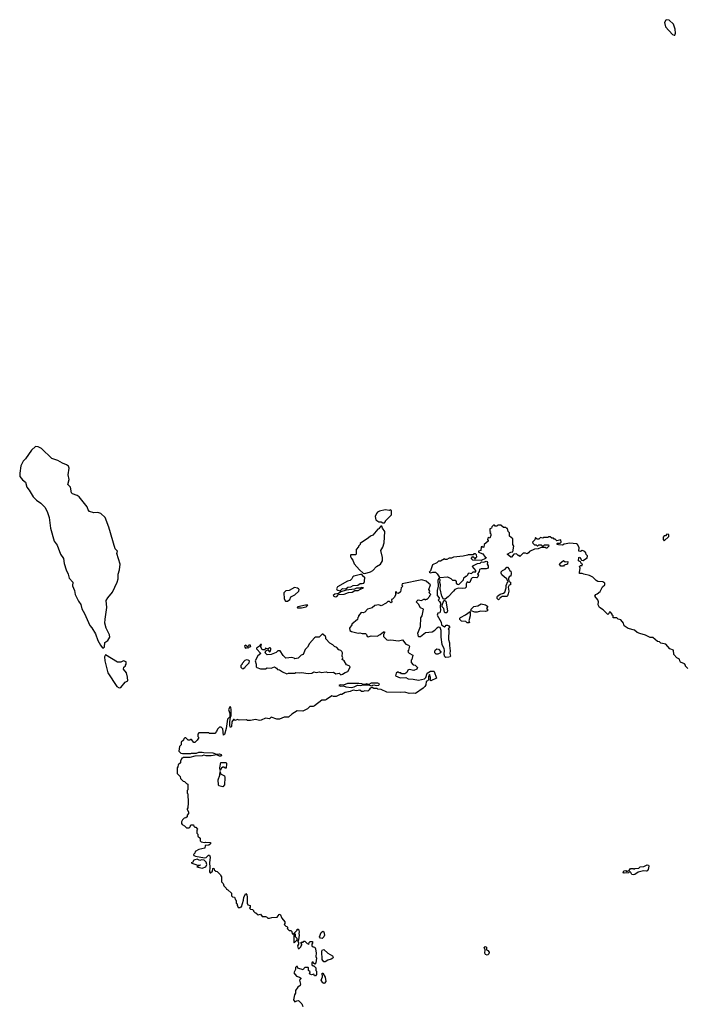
# Model space of a CAD drawing. Extents: x 2106670 to 2323771, y 35271 to 224896.
# Tile 128 of 256: x 2137942 to 2146075, y 136631 to 148630. Entities that reach past the tile are written whole.
import ezdxf

# ---------------------------------------------------------------- set-up
doc = ezdxf.new("R2010")
doc.units = 0

msp = doc.modelspace()

# ---------------------------------------------------------------- linework, layer by layer
at = {"layer": '0CON20XD'}
for points in [[(2145915, 148440), (2145925, 148442), (2145930, 148465), (2145926, 148515), (2145906, 148575), (2145855, 148626), (2145825, 148630), (2145812, 148625), (2145796, 148595), (2145810, 148545), (2145895, 148448), (2145915, 148440)], [(2138955, 140973), (2138974, 140986), (2138978, 141042), (2139017, 141065), (2139039, 141105), (2139034, 141134), (2138994, 141214), (2138980, 141275), (2138981, 141325), (2139003, 141467), (2138997, 141553), (2139015, 141583), (2139073, 141655), (2139129, 141775), (2139141, 141815), (2139142, 141875), (2139159, 141925), (2139166, 141995), (2139124, 142125), (2139133, 142155), (2139105, 142182), (2139027, 142447), (2138982, 142565), (2138932, 142612), (2138893, 142623), (2138845, 142620), (2138790, 142635), (2138774, 142655), (2138763, 142695), (2138665, 142816), (2138643, 142833), (2138585, 142852), (2138574, 142864), (2138562, 142932), (2138530, 142965), (2138544, 143025), (2138531, 143085), (2138543, 143165), (2138535, 143188), (2138513, 143205), (2138465, 143224), (2138405, 143259), (2138334, 143284), (2138206, 143405), (2138165, 143424), (2138135, 143428), (2138087, 143385), (2138013, 143277), (2137985, 143251), (2137954, 143195), (2137942, 143105), (2137945, 143065), (2137975, 143023), (2138011, 142995), (2138030, 142935), (2138055, 142895), (2138105, 142816), (2138145, 142773), (2138199, 142739), (2138249, 142689), (2138277, 142637), (2138299, 142565), (2138317, 142435), (2138362, 142275), (2138398, 142225), (2138438, 142115), (2138474, 142065), (2138484, 142004), (2138507, 141927), (2138531, 141875), (2138543, 141825), (2138587, 141775), (2138585, 141731), (2138609, 141675), (2138618, 141625), (2138658, 141545), (2138688, 141505), (2138700, 141450), (2138730, 141395), (2138795, 141249), (2138821, 141221), (2138866, 141145), (2138895, 141066), (2138925, 141007), (2138945, 140978), (2138955, 140973)], [(2142385, 142500), (2142400, 142515), (2142400, 142525), (2142470, 142595), (2142470, 142645), (2142457, 142657), (2142445, 142650), (2142395, 142657), (2142325, 142642), (2142301, 142629), (2142288, 142612), (2142272, 142575), (2142280, 142535), (2142315, 142510), (2142345, 142510), (2142365, 142500), (2142385, 142500)], [(2142145, 141882), (2142217, 141903), (2142245, 141918), (2142290, 141965), (2142336, 141994), (2142362, 142035), (2142362, 142075), (2142343, 142163), (2142366, 142204), (2142382, 142255), (2142392, 142395), (2142360, 142435), (2142355, 142460), (2142342, 142458), (2142320, 142435), (2142320, 142425), (2142305, 142420), (2142245, 142350), (2142215, 142338), (2142192, 142315), (2142090, 142245), (2142090, 142235), (2142070, 142215), (2142070, 142205), (2142040, 142175), (2142040, 142115), (2142035, 142110), (2141975, 142110), (2141970, 142105), (2141970, 142085), (2141980, 142075), (2141982, 142062), (2142000, 142045), (2142015, 142000), (2142080, 141925), (2142126, 141886), (2142145, 141882)], [(2146080, 140725), (2146055, 140750), (2146052, 140765), (2146040, 140780), (2145992, 140802), (2145983, 140815), (2145979, 140839), (2145948, 140855), (2145912, 140895), (2145908, 140945), (2145864, 140964), (2145815, 141018), (2145753, 141033), (2145737, 141047), (2145712, 141052), (2145655, 141100), (2145623, 141103), (2145565, 141128), (2145495, 141148), (2145465, 141162), (2145432, 141192), (2145355, 141210), (2145307, 141245), (2145298, 141275), (2145266, 141316), (2145233, 141323), (2145215, 141340), (2145172, 141342), (2145170, 141365), (2145160, 141375), (2145160, 141385), (2145138, 141408), (2145122, 141408), (2145118, 141392), (2145105, 141380), (2145049, 141439), (2145007, 141467), (2144991, 141501), (2144993, 141535), (2144985, 141560), (2144948, 141605), (2144960, 141625), (2144978, 141632), (2145015, 141660), (2145043, 141717), (2145070, 141745), (2145070, 141765), (2145045, 141778), (2144983, 141783), (2144964, 141794), (2144925, 141838), (2144885, 141858), (2144815, 141872), (2144795, 141882), (2144763, 141883), (2144760, 141895), (2144768, 141945), (2144760, 141965), (2144775, 141980), (2144795, 141980), (2144800, 141995), (2144785, 142000), (2144773, 142023), (2144750, 142035), (2144752, 142078), (2144765, 142080), (2144788, 142045), (2144805, 142040), (2144845, 142070), (2144855, 142070), (2144860, 142095), (2144843, 142113), (2144837, 142135), (2144825, 142148), (2144795, 142162), (2144775, 142150), (2144752, 142152), (2144757, 142197), (2144738, 142235), (2144725, 142242), (2144645, 142250), (2144575, 142240), (2144555, 142228), (2144505, 142230), (2144490, 142235), (2144490, 142245), (2144495, 142250), (2144525, 142250), (2144540, 142265), (2144535, 142290), (2144485, 142280), (2144465, 142300), (2144455, 142300), (2144445, 142310), (2144425, 142310), (2144405, 142330), (2144385, 142330), (2144375, 142320), (2144325, 142320), (2144315, 142310), (2144285, 142320), (2144265, 142300), (2144245, 142300), (2144225, 142320), (2144218, 142292), (2144190, 142265), (2144192, 142252), (2144212, 142232), (2144235, 142230), (2144245, 142220), (2144255, 142220), (2144265, 142230), (2144295, 142230), (2144305, 142220), (2144325, 142220), (2144335, 142230), (2144385, 142230), (2144390, 142215), (2144365, 142190), (2144355, 142190), (2144345, 142200), (2144295, 142200), (2144259, 142181), (2144215, 142178), (2144152, 142148), (2144139, 142131), (2144125, 142122), (2144105, 142130), (2144075, 142128), (2144035, 142090), (2144025, 142100), (2144015, 142100), (2143995, 142120), (2143963, 142117), (2143935, 142080), (2143925, 142080), (2143880, 142115), (2143925, 142140), (2143950, 142145), (2143963, 142213), (2143948, 142235), (2143950, 142305), (2143910, 142335), (2143910, 142375), (2143893, 142393), (2143885, 142430), (2143875, 142430), (2143865, 142440), (2143835, 142440), (2143805, 142470), (2143765, 142470), (2143755, 142460), (2143735, 142460), (2143725, 142470), (2143715, 142470), (2143692, 142448), (2143688, 142432), (2143670, 142425), (2143670, 142395), (2143680, 142385), (2143670, 142375), (2143680, 142365), (2143680, 142345), (2143668, 142312), (2143655, 142320), (2143645, 142310)], [(2143645, 142310), (2143640, 142295), (2143650, 142285), (2143650, 142275), (2143600, 142235), (2143598, 142202), (2143585, 142200), (2143575, 142210), (2143562, 142208), (2143558, 142162), (2143530, 142155), (2143532, 142142), (2143585, 142120), (2143612, 142082), (2143630, 142075), (2143617, 142063), (2143565, 142038), (2143463, 142043), (2143440, 142065), (2143462, 142088), (2143480, 142075), (2143485, 142060), (2143498, 142062), (2143500, 142075), (2143510, 142085), (2143508, 142108), (2143495, 142120), (2143475, 142120), (2143465, 142110), (2143405, 142110), (2143397, 142103), (2143345, 142092), (2143225, 142080), (2143202, 142068), (2143173, 142067), (2143145, 142052), (2143125, 142050), (2143115, 142058), (2143067, 142033), (2143045, 142030), (2143025, 142010), (2142972, 141988), (2142947, 141915), (2142932, 141898), (2142945, 141890), (2142975, 141899), (2143008, 141898), (2143029, 141879), (2143050, 141840), (2143062, 141832), (2143155, 141842), (2143195, 141820), (2143215, 141800), (2143248, 141798), (2143260, 141785), (2143260, 141765), (2143275, 141750), (2143292, 141748), (2143348, 141802), (2143352, 141828), (2143375, 141850), (2143385, 141850), (2143398, 141862), (2143415, 141890), (2143445, 141880), (2143465, 141900), (2143498, 141902), (2143498, 141918), (2143460, 141965), (2143464, 141976), (2143518, 142002), (2143552, 142008), (2143568, 142022), (2143595, 142018), (2143625, 142030), (2143635, 142028), (2143642, 142015), (2143638, 141995), (2143650, 141975), (2143650, 141945), (2143625, 141938), (2143565, 141938), (2143545, 141930), (2143540, 141905), (2143520, 141875), (2143530, 141865), (2143525, 141840), (2143512, 141828), (2143465, 141832), (2143455, 141828), (2143442, 141815), (2143425, 141770), (2143405, 141770), (2143392, 141778), (2143382, 141755), (2143380, 141715), (2143367, 141703), (2143335, 141698), (2143285, 141702), (2143242, 141688), (2143226, 141664), (2143162, 141595), (2143125, 141568), (2143105, 141570), (2143083, 141603), (2143064, 141695), (2143070, 141745), (2143060, 141770), (2143063, 141805), (2143055, 141820), (2143045, 141822), (2143042, 141818), (2143035, 141795), (2143040, 141725), (2143029, 141675), (2143028, 141615), (2143050, 141585), (2143049, 141565), (2143040, 141555), (2143058, 141538), (2143068, 141518), (2143064, 141474), (2143068, 141435), (2143060, 141400), (2143034, 141396), (2143028, 141375), (2143075, 141290), (2143082, 141255), (2143115, 141231), (2143126, 141234), (2143139, 141251), (2143155, 141252), (2143170, 141245), (2143180, 141225), (2143160, 141205), (2143170, 141195), (2143167, 141075), (2143178, 141035), (2143176, 141005), (2143188, 140938), (2143182, 140905), (2143189, 140875), (2143184, 140865), (2143170, 140860), (2143135, 140857), (2143119, 140865), (2143111, 140895), (2143118, 140945), (2143111, 140965), (2143089, 141015), (2143077, 141107), (2143077, 141187), (2143065, 141223), (2143045, 141228), (2143024, 141216), (2143002, 141195), (2143000, 141185), (2142965, 141168), (2142885, 141158), (2142825, 141110), (2142805, 141110), (2142801, 141115), (2142794, 141156), (2142823, 141237), (2142828, 141342), (2142843, 141367), (2142860, 141445), (2142824, 141464), (2142799, 141509), (2142770, 141535), (2142795, 141560), (2142835, 141552), (2142865, 141570), (2142875, 141570), (2142885, 141560), (2142895, 141570), (2142905, 141570), (2142940, 141605), (2142940, 141615), (2142950, 141625), (2142930, 141645), (2142938, 141665), (2142928, 141685), (2142948, 141745), (2142925, 141758), (2142895, 141788), (2142840, 141805), (2142603, 141755), (2142598, 141738), (2142610, 141725), (2142590, 141705), (2142581, 141659), (2142555, 141637), (2142541, 141641), (2142525, 141660), (2142520, 141655), (2142518, 141635), (2142522, 141625), (2142505, 141590), (2142485, 141570), (2142470, 141565), (2142475, 141530), (2142465, 141522), (2142445, 141540), (2142425, 141540), (2142405, 141520), (2142345, 141488), (2142315, 141498), (2142268, 141492), (2142237, 141463), (2142180, 141445), (2142145, 141410), (2142125, 141402), (2142100, 141405), (2142070, 141365), (2142070, 141355), (2142060, 141345), (2142058, 141322), (2141990, 141265), (2141990, 141255), (2141960, 141215), (2141962, 141185), (2141984, 141174), (2142065, 141153), (2142085, 141159), (2142115, 141150), (2142155, 141150), (2142168, 141138), (2142174, 141114), (2142185, 141108), (2142225, 141122), (2142295, 141119), (2142334, 141136), (2142375, 141170), (2142385, 141170), (2142387, 141163), (2142372, 141135), (2142372, 141115), (2142415, 141073), (2142435, 141067), (2142465, 141072), (2142555, 141062), (2142605, 141072), (2142645, 141020), (2142678, 141008), (2142690, 140995), (2142680, 140945), (2142670, 140935), (2142673, 140923), (2142685, 140910), (2142730, 140885), (2142720, 140835), (2142710, 140825), (2142710, 140795), (2142735, 140770), (2142760, 140765), (2142788, 140735), (2142778, 140715), (2142745, 140701), (2142685, 140712), (2142672, 140705), (2142660, 140675), (2142635, 140660), (2142595, 140660), (2142585, 140670), (2142565, 140670), (2142555, 140680), (2142545, 140680), (2142530, 140665), (2142520, 140635), (2142575, 140608), (2142645, 140614), (2142675, 140599), (2142735, 140595), (2142800, 140580), (2142873, 140597), (2142888, 140615), (2142905, 140668), (2142945, 140692), (2142985, 140690), (2142990, 140685), (2143020, 140605), (2142952, 140572), (2142940, 140585), (2142948, 140595), (2142947, 140615), (2142935, 140650), (2142922, 140625), (2142920, 140585), (2142908, 140572), (2142893, 140567), (2142890, 140525), (2142878, 140505), (2142856, 140484), (2142765, 140420), (2142735, 140423), (2142685, 140417), (2142634, 140436), (2142575, 140431), (2142415, 140436), (2142345, 140467), (2142305, 140470), (2142295, 140480), (2142258, 140478), (2142235, 140490), (2142210, 140485), (2142200, 140465), (2142182, 140448), (2142145, 140452), (2142126, 140444), (2142105, 140442), (2142085, 140458), (2142045, 140450), (2142005, 140458), (2141966, 140444), (2141905, 140432), (2141865, 140408), (2141845, 140408), (2141797, 140383), (2141765, 140382), (2141745, 140390), (2141680, 140345), (2141662, 140338), (2141623, 140337), (2141535, 140270), (2141515, 140260), (2141475, 140260), (2141447, 140233), (2141390, 140205), (2141323, 140207), (2141255, 140168), (2141215, 140130), (2141165, 140130), (2141105, 140108), (2141075, 140108), (2141005, 140130), (2140985, 140112), (2140935, 140118), (2140885, 140092), (2140865, 140090), (2140815, 140100), (2140755, 140090), (2140715, 140090), (2140705, 140098), (2140615, 140092), (2140595, 140102), (2140565, 140088), (2140555, 140100), (2140545, 140100), (2140526, 140074), (2140520, 140015), (2140515, 140007), (2140507, 140007), (2140501, 140031), (2140501, 140075), (2140508, 140132), (2140518, 140145), (2140519, 140225), (2140515, 140250), (2140505, 140262), (2140484, 140225), (2140502, 140175), (2140500, 140135), (2140474, 140105), (2140457, 139993), (2140435, 139920), (2140425, 139910), (2140415, 139990), (2140395, 140010), (2140375, 140010), (2140350, 139985), (2140340, 139955), (2140317, 139933), (2140255, 139930), (2140245, 139940), (2140125, 139940), (2140110, 139925), (2140110, 139895), (2140120, 139885), (2140120, 139875), (2140105, 139850), (2140075, 139820), (2140062, 139822), (2140035, 139860), (2140025, 139860), (2140015, 139850), (2139995, 139850), (2139965, 139880), (2139955, 139880), (2139942, 139868), (2139938, 139852), (2139910, 139825), (2139910, 139795), (2139888, 139772), (2139880, 139715), (2139903, 139693), (2139925, 139688), (2140025, 139688), (2140035, 139692), (2140095, 139693), (2140125, 139702), (2140165, 139702), (2140185, 139698), (2140295, 139697), (2140338, 139678), (2140375, 139684), (2140396, 139675), (2140399, 139665), (2140393, 139657), (2140375, 139656), (2140345, 139672), (2140275, 139661), (2140215, 139659), (2140185, 139667), (2140165, 139660), (2140075, 139657), (2140015, 139639), (2139935, 139640), (2139925, 139630), (2139915, 139630), (2139900, 139595), (2139900, 139575), (2139872, 139548), (2139870, 139525), (2139860, 139515), (2139862, 139442), (2139898, 139408), (2139902, 139382), (2139932, 139352), (2139948, 139348), (2139972, 139322), (2139990, 139315), (2139990, 139245), (2139980, 139235), (2139980, 139205), (2139990, 139195), (2139992, 139085), (2139990, 139025), (2139980, 139015), (2139980, 139005), (2140000, 138975), (2140000, 138955), (2139980, 138935), (2139980, 138915), (2139967, 138903), (2139945, 138900), (2139925, 138880), (2139913, 138855), (2139913, 138833), (2139921, 138821), (2139950, 138805), (2139975, 138780), (2140008, 138782), (2140020, 138795), (2140025, 138820), (2140058, 138818), (2140062, 138802), (2140075, 138790), (2140088, 138788), (2140107, 138767), (2140100, 138755), (2140100, 138715), (2140110, 138705), (2140112, 138682), (2140140, 138655), (2140140, 138625), (2140153, 138613), (2140195, 138602), (2140205, 138608), (2140268, 138605), (2140268, 138585), (2140245, 138570), (2140202, 138568), (2140198, 138532), (2140125, 138518), (2140080, 138495), (2140077, 138473), (2140060, 138455), (2140064, 138444), (2140085, 138437), (2140195, 138418), (2140215, 138420), (2140242, 138448), (2140255, 138450), (2140262, 138425), (2140252, 138355), (2140257, 138303)], [(2145795, 142280), (2145848, 142332), (2145848, 142358), (2145825, 142360), (2145808, 142342), (2145795, 142340), (2145780, 142325), (2145780, 142295), (2145795, 142280)], [(2143775, 141562), (2143760, 141575), (2143758, 141595), (2143762, 141605), (2143795, 141628), (2143835, 141640), (2143852, 141655), (2143868, 141705), (2143868, 141735), (2143890, 141785), (2143877, 141817), (2143848, 141835), (2143817, 141865), (2143807, 141885), (2143808, 141902), (2143822, 141918), (2143855, 141932), (2143875, 141958), (2143885, 141958), (2143903, 141935), (2143912, 141912), (2143925, 141910), (2143929, 141885), (2143925, 141850), (2143915, 141850), (2143905, 141840), (2143898, 141822), (2143900, 141785), (2143920, 141775), (2143920, 141745), (2143905, 141740), (2143892, 141715), (2143900, 141665), (2143894, 141635), (2143885, 141610), (2143875, 141600), (2143815, 141600), (2143805, 141590), (2143795, 141590), (2143788, 141572), (2143775, 141562)], [(2144535, 141972), (2144520, 141995), (2144522, 142005), (2144565, 142040), (2144585, 142022), (2144618, 142028), (2144616, 141994), (2144576, 141984), (2144565, 141972), (2144535, 141972)], [(2141845, 141671), (2141875, 141698), (2141915, 141696), (2141940, 141715), (2141975, 141720), (2142005, 141733), (2142060, 141740), (2142090, 141760), (2142115, 141759), (2142133, 141765), (2142144, 141785), (2142148, 141838), (2142135, 141842), (2142109, 141869), (2142095, 141871), (2142012, 141848), (2142001, 141839), (2141990, 141815), (2141966, 141794), (2141935, 141786), (2141813, 141717), (2141802, 141695), (2141806, 141686), (2141817, 141677), (2141845, 141671)], [(2141205, 141543), (2141232, 141565), (2141244, 141596), (2141295, 141621), (2141344, 141665), (2141346, 141685), (2141337, 141695), (2141325, 141703), (2141288, 141712), (2141225, 141672), (2141185, 141668), (2141171, 141659), (2141160, 141645), (2141163, 141573), (2141180, 141545), (2141205, 141543)], [(2141785, 141597), (2141805, 141602), (2141826, 141624), (2141895, 141629), (2141949, 141651), (2141992, 141655), (2142025, 141673), (2142065, 141673), (2142095, 141692), (2142130, 141705), (2142105, 141712), (2142088, 141702), (2142045, 141701), (2142019, 141691), (2141920, 141680), (2141854, 141656), (2141825, 141639), (2141781, 141629), (2141762, 141615), (2141768, 141605), (2141785, 141597)], [(2141325, 141462), (2141375, 141463), (2141430, 141475), (2141450, 141495), (2141425, 141496), (2141330, 141475), (2141320, 141465), (2141325, 141462)], [(2143145, 141400), (2143125, 141400), (2143115, 141410), (2143107, 141455), (2143090, 141475), (2143089, 141495), (2143108, 141552), (2143122, 141552), (2143132, 141542), (2143152, 141425), (2143145, 141400)], [(2143488, 141408), (2143440, 141425), (2143438, 141435), (2143443, 141445), (2143475, 141480), (2143525, 141489), (2143565, 141512), (2143615, 141501), (2143640, 141485), (2143642, 141475), (2143630, 141455), (2143640, 141445), (2143640, 141425), (2143615, 141420), (2143555, 141422), (2143515, 141412), (2143488, 141408)], [(2143415, 141280), (2143395, 141282), (2143377, 141297), (2143325, 141302), (2143305, 141320), (2143302, 141335), (2143310, 141345), (2143372, 141378), (2143428, 141418), (2143430, 141365), (2143412, 141305), (2143420, 141285), (2143415, 141280)], [(2141855, 140648), (2141875, 140653), (2141905, 140673), (2141940, 140685), (2141965, 140730), (2141967, 140745), (2141955, 140757), (2141925, 140768), (2141895, 140818), (2141872, 140832), (2141880, 140855), (2141872, 140875), (2141873, 140915), (2141865, 140932), (2141855, 140942), (2141831, 140951), (2141805, 140980), (2141775, 140992), (2141755, 141012), (2141721, 141031), (2141670, 141085), (2141672, 141105), (2141668, 141115), (2141635, 141140), (2141625, 141140), (2141592, 141105), (2141545, 141104), (2141532, 141098), (2141471, 141029), (2141448, 140985), (2141418, 140955), (2141396, 140894), (2141370, 140885), (2141335, 140850), (2141295, 140840), (2141285, 140850), (2141255, 140857), (2141185, 140850), (2141151, 140881), (2141115, 140940), (2141085, 140938), (2141065, 140918), (2141007, 140893), (2140955, 140888), (2140933, 140913), (2140940, 140940), (2140965, 140950), (2140985, 140928), (2140995, 140932), (2141003, 140955), (2141001, 140971), (2140984, 140976), (2140965, 140960), (2140935, 140970), (2140928, 140952), (2140905, 140949), (2140894, 140954), (2140880, 140985), (2140888, 141015), (2140874, 141016), (2140862, 140995), (2140827, 140973), (2140827, 140965), (2140880, 140905), (2140844, 140876), (2140810, 140815), (2140822, 140775), (2140822, 140745), (2140830, 140735), (2140875, 140720), (2140935, 140720), (2140958, 140732), (2141005, 140728), (2141045, 140742), (2141069, 140729), (2141083, 140713), (2141105, 140707), (2141142, 140682), (2141195, 140658), (2141215, 140667), (2141295, 140668), (2141307, 140673), (2141345, 140670), (2141375, 140676), (2141455, 140662), (2141502, 140668), (2141525, 140682), (2141555, 140676), (2141595, 140683), (2141615, 140674), (2141675, 140683), (2141696, 140676), (2141765, 140680), (2141795, 140658), (2141835, 140668), (2141855, 140648)], [(2140725, 140970), (2140742, 140988), (2140758, 140992), (2140755, 141008), (2140735, 141008), (2140725, 140990), (2140712, 140992), (2140695, 141007), (2140681, 140999), (2140683, 140983), (2140693, 140973), (2140715, 140980), (2140725, 140970)], [(2139155, 140488), (2139175, 140493), (2139225, 140558), (2139258, 140575), (2139256, 140616), (2139242, 140672), (2139208, 140715), (2139212, 140738), (2139230, 140755), (2139230, 140765), (2139240, 140775), (2139240, 140805), (2139205, 140818), (2139175, 140800), (2139135, 140800), (2138985, 140892), (2138976, 140865), (2138978, 140815), (2139015, 140672), (2139123, 140503), (2139155, 140488)], [(2143035, 140900), (2143015, 140900), (2143000, 140915), (2142998, 140935), (2143002, 140945), (2143025, 140962), (2143045, 140958), (2143072, 140925), (2143070, 140915), (2143035, 140900)], [(2140665, 140720), (2140675, 140730), (2140685, 140730), (2140690, 140745), (2140738, 140792), (2140740, 140815), (2140727, 140827), (2140705, 140828), (2140685, 140820), (2140650, 140785), (2140650, 140775), (2140635, 140760), (2140635, 140740), (2140652, 140722), (2140665, 140720)], [(2141985, 140493), (2142015, 140500), (2142055, 140520), (2142094, 140516), (2142125, 140523), (2142195, 140524), (2142225, 140512), (2142255, 140523), (2142285, 140517), (2142315, 140520), (2142326, 140535), (2142304, 140544), (2142225, 140544), (2142195, 140530), (2142165, 140536), (2142152, 140528), (2142125, 140528), (2142110, 140535), (2142075, 140539), (2141935, 140540), (2141885, 140520), (2141847, 140523), (2141830, 140515), (2141855, 140507), (2141885, 140514), (2141915, 140500), (2141985, 140493)], [(2140385, 139480), (2140380, 139515), (2140392, 139578), (2140457, 139577), (2140463, 139565), (2140455, 139510), (2140445, 139508), (2140430, 139520), (2140415, 139521), (2140400, 139510), (2140385, 139480)], [(2140415, 139280), (2140368, 139295), (2140362, 139305), (2140360, 139365), (2140381, 139425), (2140385, 139470), (2140388, 139438), (2140436, 139416), (2140442, 139395), (2140436, 139305), (2140415, 139280)], [(2140165, 138292), (2140210, 138305), (2140222, 138335), (2140213, 138363), (2140187, 138387), (2140155, 138390), (2140135, 138382), (2140105, 138398), (2140075, 138392), (2140064, 138386), (2140045, 138360), (2140030, 138355), (2140108, 138328), (2140140, 138330), (2140140, 138325), (2140100, 138305), (2140165, 138292)], [(2140257, 138303), (2140252, 138245), (2140262, 138232), (2140268, 138232), (2140290, 138255), (2140293, 138287), (2140305, 138290), (2140312, 138272), (2140332, 138252), (2140348, 138248), (2140388, 138208), (2140390, 138195), (2140400, 138185), (2140402, 138122), (2140420, 138105), (2140430, 138075), (2140458, 138048), (2140460, 138035), (2140478, 138028), (2140520, 137985), (2140522, 137952), (2140535, 137940), (2140558, 137938), (2140570, 137905), (2140580, 137895), (2140580, 137865), (2140590, 137855), (2140590, 137835), (2140600, 137825), (2140602, 137812), (2140625, 137810), (2140635, 137820), (2140645, 137820), (2140669, 137901), (2140673, 137935), (2140695, 137980), (2140707, 137967), (2140712, 137935), (2140713, 137863), (2140722, 137842), (2140750, 137835), (2140750, 137815), (2140742, 137802), (2140755, 137790), (2140778, 137788), (2140790, 137775), (2140790, 137765), (2140805, 137750), (2140818, 137748), (2140845, 137720), (2140875, 137730), (2140895, 137700), (2140935, 137700), (2140947, 137697), (2140965, 137680), (2140985, 137680), (2141015, 137690), (2141077, 137693), (2141104, 137726), (2141115, 137728), (2141135, 137680), (2141170, 137635), (2141170, 137615), (2141162, 137602), (2141182, 137582), (2141195, 137580), (2141208, 137568), (2141200, 137555), (2141225, 137530), (2141245, 137530), (2141258, 137518), (2141262, 137492), (2141278, 137492), (2141320, 137535), (2141324, 137546), (2141338, 137548), (2141348, 137515), (2141342, 137495), (2141348, 137475), (2141340, 137415), (2141330, 137405), (2141330, 137395), (2141340, 137385), (2141340, 137365), (2141328, 137345), (2141335, 137310), (2141348, 137312), (2141368, 137332), (2141370, 137345), (2141380, 137355), (2141380, 137365), (2141370, 137375), (2141372, 137388), (2141395, 137390), (2141405, 137400), (2141415, 137400), (2141442, 137372), (2141455, 137370), (2141465, 137360), (2141470, 137385), (2141482, 137398), (2141508, 137398), (2141510, 137375), (2141500, 137365), (2141500, 137345), (2141515, 137330), (2141538, 137328), (2141547, 137307), (2141552, 137255), (2141548, 137215), (2141557, 137195), (2141550, 137135), (2141538, 137122), (2141522, 137132), (2141515, 137150), (2141500, 137135), (2141502, 137112), (2141515, 137100), (2141525, 137100), (2141550, 137075), (2141550, 137045), (2141558, 137035), (2141558, 136995), (2141545, 136980), (2141535, 136980), (2141525, 137000), (2141495, 136990), (2141472, 137002), (2141480, 137025), (2141460, 137045), (2141460, 137075), (2141455, 137080), (2141415, 137080), (2141402, 137068), (2141395, 137050), (2141332, 137072), (2141325, 137090), (2141315, 137090), (2141302, 137078), (2141300, 137055), (2141280, 137015), (2141314, 136974), (2141352, 136962), (2141365, 136950), (2141365, 136940), (2141352, 136925), (2141364, 136876), (2141358, 136862), (2141330, 136840), (2141301, 136799), (2141301, 136765), (2141291, 136745), (2141279, 136685), (2141295, 136660), (2141316, 136674), (2141339, 136679), (2141378, 136638), (2141390, 136605)], [(2145415, 138210), (2145400, 138215), (2145388, 138238), (2145375, 138250), (2145357, 138233), (2145305, 138228), (2145292, 138235), (2145302, 138258), (2145325, 138260), (2145335, 138250), (2145368, 138262), (2145385, 138287), (2145415, 138288), (2145425, 138280), (2145435, 138288), (2145485, 138290), (2145500, 138305), (2145545, 138312), (2145585, 138332), (2145602, 138325), (2145607, 138315), (2145600, 138275), (2145585, 138258), (2145575, 138253), (2145542, 138258), (2145475, 138240), (2145435, 138214), (2145415, 138210)], [(2141625, 137434), (2141608, 137438), (2141594, 137455), (2141615, 137506), (2141635, 137522), (2141646, 137516), (2141654, 137475), (2141645, 137453), (2141625, 137434)], [(2141285, 137380), (2141320, 137415), (2141320, 137435), (2141300, 137455), (2141300, 137485), (2141295, 137490), (2141280, 137475), (2141280, 137385), (2141285, 137380)], [(2141665, 137149), (2141645, 137149), (2141627, 137177), (2141621, 137275), (2141628, 137292), (2141645, 137301), (2141695, 137254), (2141752, 137222), (2141760, 137205), (2141756, 137194), (2141735, 137180), (2141695, 137170), (2141665, 137149)], [(2143635, 137230), (2143615, 137238), (2143607, 137255), (2143612, 137295), (2143600, 137325), (2143613, 137337), (2143627, 137327), (2143630, 137295), (2143646, 137286), (2143662, 137265), (2143658, 137245), (2143645, 137233), (2143635, 137230)], [(2141645, 136886), (2141635, 136892), (2141615, 136925), (2141630, 136965), (2141625, 137010), (2141635, 137010), (2141662, 136962), (2141671, 136909), (2141655, 136889), (2141645, 136886)]]:
    msp.add_lwpolyline(points, dxfattribs=at)

doc.saveas('drawing.dxf')
